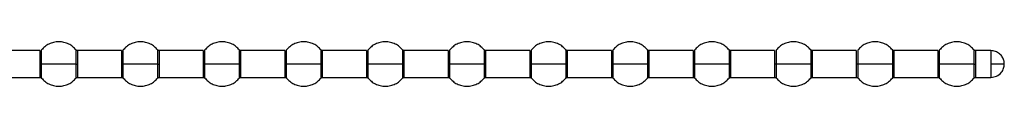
# Paper-space layout 'Sheet2' of a CAD drawing. Header units: millimetres. Extents: x 0 to 1118, y 0 to 864.
# Tile 75 of 232: x 348.874 to 370.986, y 478.075 to 479.075. Entities that reach past the tile are written whole.
import ezdxf

# ---------------------------------------------------------------- set-up
doc = ezdxf.new("R2010")
doc.units = ezdxf.units.MM

psp = doc.layouts.new('Sheet2')

# ---------------------------------------------------------------- linework, layer by layer
at = {"color": 7, "linetype": 'Continuous', "lineweight": 30}
for p, q in [((349.3286, 478.8745), (348.3438, 478.8745)), ((351.1619, 478.8745), (350.1771, 478.8745)), ((352.9952, 478.8745), (352.0104, 478.8745)), ((354.8286, 478.8745), (353.8438, 478.8745)), ((356.6619, 478.8745), (355.6771, 478.8745)), ((358.4952, 478.8745), (357.5104, 478.8745)), ((360.3286, 478.8745), (359.3438, 478.8745)), ((362.1619, 478.8745), (361.1771, 478.8745)), ((363.9952, 478.8745), (363.0104, 478.8745)), ((365.8286, 478.8745), (364.8438, 478.8745)), ((367.6619, 478.8745), (366.6771, 478.8745)), ((369.4952, 478.8745), (368.5104, 478.8745)), ((370.6862, 478.8745), (370.3438, 478.8745)), ((366.6385, 478.5745), (366.6385, 478.5118)), ((348.3438, 478.2745), (349.3286, 478.2745)), ((350.1771, 478.2745), (351.1619, 478.2745)), ((352.0104, 478.2745), (352.9952, 478.2745)), ((353.8438, 478.2745), (354.8286, 478.2745)), ((355.6771, 478.2745), (356.6619, 478.2745)), ((357.5104, 478.2745), (358.4952, 478.2745)), ((359.3438, 478.2745), (360.3286, 478.2745)), ((361.1771, 478.2745), (362.1619, 478.2745)), ((363.0104, 478.2745), (363.9952, 478.2745)), ((364.8438, 478.2745), (365.8286, 478.2745)), ((366.6771, 478.2745), (367.6619, 478.2745)), ((368.5104, 478.2745), (369.4952, 478.2745)), ((370.3438, 478.2745), (370.6862, 478.2745))]:
    psp.add_line(p, q, dxfattribs=at)
at = {"color": 8, "linetype": 'Continuous', "lineweight": 30}
for p, q in [((349.3286, 478.8745), (349.3286, 478.5745)), ((350.1385, 478.8927), (350.1385, 478.5745)), ((350.1771, 478.5745), (350.1771, 478.8745)), ((351.1619, 478.8745), (351.1619, 478.5745)), ((351.9719, 478.8927), (351.9719, 478.5745)), ((352.0104, 478.5745), (352.0104, 478.8745)), ((352.9952, 478.8745), (352.9952, 478.5745)), ((353.8052, 478.8927), (353.8052, 478.5745)), ((353.8438, 478.5745), (353.8438, 478.8745)), ((354.8286, 478.8745), (354.8286, 478.5745)), ((355.6385, 478.8927), (355.6385, 478.5745)), ((355.6771, 478.5745), (355.6771, 478.8745)), ((356.6619, 478.8745), (356.6619, 478.5745)), ((357.4719, 478.8927), (357.4719, 478.5745)), ((357.5104, 478.5745), (357.5104, 478.8745)), ((358.4952, 478.8745), (358.4952, 478.5745)), ((359.3052, 478.8927), (359.3052, 478.5745)), ((359.3438, 478.5745), (359.3438, 478.8745)), ((360.3286, 478.8745), (360.3286, 478.5745)), ((361.1385, 478.8927), (361.1385, 478.5745)), ((361.1771, 478.5745), (361.1771, 478.8745)), ((362.1619, 478.8745), (362.1619, 478.5745)), ((362.9719, 478.8927), (362.9719, 478.5745)), ((363.0104, 478.5745), (363.0104, 478.8745)), ((363.9952, 478.8745), (363.9952, 478.5745)), ((364.8052, 478.8927), (364.8052, 478.5745)), ((364.8438, 478.5745), (364.8438, 478.8745)), ((365.8286, 478.8745), (365.8286, 478.5745)), ((366.6385, 478.8927), (366.6385, 478.5745)), ((366.6771, 478.5154), (366.6771, 478.8745)), ((367.6619, 478.8745), (367.6619, 478.5745)), ((368.4719, 478.8927), (368.4719, 478.5745)), ((368.5104, 478.5745), (368.5104, 478.8745)), ((369.4952, 478.8745), (369.4952, 478.5745)), ((370.3052, 478.8927), (370.3052, 478.5745)), ((370.3438, 478.5745), (370.3438, 478.8745)), ((370.6862, 478.8745), (370.6862, 478.5745)), ((349.3286, 478.5745), (349.3286, 478.2745)), ((349.3671, 478.2563), (349.3671, 478.5745)), ((350.1385, 478.5745), (350.1385, 478.2563)), ((350.1771, 478.2745), (350.1771, 478.5745)), ((351.1619, 478.5745), (351.1619, 478.2745)), ((351.2005, 478.2563), (351.2005, 478.5745)), ((351.9719, 478.5745), (351.9719, 478.2563)), ((352.0104, 478.2745), (352.0104, 478.5745)), ((352.9952, 478.5745), (352.9952, 478.2745)), ((353.0338, 478.2563), (353.0338, 478.5745)), ((353.8052, 478.5745), (353.8052, 478.2563)), ((353.8438, 478.2745), (353.8438, 478.5745)), ((354.8286, 478.5745), (354.8286, 478.2745)), ((354.8671, 478.2563), (354.8671, 478.5745)), ((355.6385, 478.5745), (355.6385, 478.2563)), ((355.6771, 478.2745), (355.6771, 478.5745)), ((356.6619, 478.5745), (356.6619, 478.2745)), ((356.7005, 478.2563), (356.7005, 478.5745)), ((357.4719, 478.5745), (357.4719, 478.2563)), ((357.5104, 478.2745), (357.5104, 478.5745)), ((358.4952, 478.5745), (358.4952, 478.2745)), ((358.5338, 478.2563), (358.5338, 478.5745)), ((359.3052, 478.5745), (359.3052, 478.2563)), ((359.3438, 478.2745), (359.3438, 478.5745)), ((360.3286, 478.5745), (360.3286, 478.2745)), ((360.3671, 478.2563), (360.3671, 478.5745)), ((361.1385, 478.5745), (361.1385, 478.2563)), ((361.1771, 478.2745), (361.1771, 478.5745)), ((362.1619, 478.5745), (362.1619, 478.2745)), ((362.2005, 478.2563), (362.2005, 478.5745)), ((362.9719, 478.5745), (362.9719, 478.2563)), ((363.0104, 478.2745), (363.0104, 478.5745)), ((363.9952, 478.5745), (363.9952, 478.2745)), ((364.0338, 478.2563), (364.0338, 478.5745)), ((364.8052, 478.5745), (364.8052, 478.2563)), ((364.8438, 478.2745), (364.8438, 478.5745)), ((365.8286, 478.5745), (365.8286, 478.2745)), ((365.8671, 478.2563), (365.8671, 478.5745)), ((366.6385, 478.5118), (366.6385, 478.2563)), ((366.6771, 478.2745), (366.6771, 478.5154)), ((367.6619, 478.5745), (367.6619, 478.2745)), ((367.7005, 478.2563), (367.7005, 478.5745)), ((368.4719, 478.5745), (368.4719, 478.2563)), ((368.5104, 478.2745), (368.5104, 478.5745)), ((369.4952, 478.5745), (369.4952, 478.2745)), ((369.5338, 478.2563), (369.5338, 478.5745)), ((370.3052, 478.5745), (370.3052, 478.2563)), ((370.3438, 478.2745), (370.3438, 478.5745)), ((370.6862, 478.5745), (370.6862, 478.2745))]:
    psp.add_line(p, q, dxfattribs=at)
at = {"color": 7, "linetype": 'Continuous', "lineweight": 30}
for points, knots in [([(350.1385, 478.8927), (350.1157, 478.9173), (350.0682, 478.9685), (349.976, 479.0263), (349.8692, 479.0655), (349.7528, 479.0791), (349.6365, 479.0655), (349.5296, 479.0263), (349.4375, 478.9685), (349.39, 478.9173), (349.3671, 478.8927)], [0, 0, 0, 0, 0.1143138, 0.2373115, 0.3668842, 0.4999998, 0.6331211, 0.7626885, 0.8856862, 1, 1, 1, 1]), ([(351.9719, 478.8927), (351.949, 478.9173), (351.9015, 478.9685), (351.8094, 479.0263), (351.7025, 479.0655), (351.5862, 479.0791), (351.4698, 479.0655), (351.363, 479.0263), (351.2708, 478.9685), (351.2233, 478.9173), (351.2005, 478.8927)], [0, 0, 0, 0, 0.1143103, 0.2373133, 0.3668813, 0.4999976, 0.6331194, 0.7626874, 0.8856857, 1, 1, 1, 1]), ([(353.8052, 478.8927), (353.7823, 478.9173), (353.7348, 478.9685), (353.6427, 479.0263), (353.5358, 479.0655), (353.4195, 479.0791), (353.3032, 479.0655), (353.1963, 479.0263), (353.1042, 478.9685), (353.0567, 478.9173), (353.0338, 478.8927)], [0, 0, 0, 0, 0.1143144, 0.2373128, 0.3668809, 0.5000028, 0.6331191, 0.7626872, 0.8856856, 1, 1, 1, 1]), ([(355.6385, 478.8927), (355.6157, 478.9173), (355.5682, 478.9685), (355.476, 479.0263), (355.3692, 479.0655), (355.2528, 479.0791), (355.1365, 479.0655), (355.0296, 479.0263), (354.9375, 478.9685), (354.89, 478.9173), (354.8671, 478.8927)], [0, 0, 0, 0, 0.1143143, 0.2373126, 0.3668806, 0.5000024, 0.6331187, 0.7626867, 0.8856897, 1, 1, 1, 1]), ([(357.4719, 478.8927), (357.449, 478.9173), (357.4015, 478.9685), (357.3094, 479.0263), (357.2025, 479.0655), (357.0862, 479.0791), (356.9698, 479.0655), (356.863, 479.0263), (356.7708, 478.9685), (356.7233, 478.9173), (356.7005, 478.8927)], [0, 0, 0, 0, 0.1143138, 0.2373115, 0.3668842, 0.4999998, 0.6331211, 0.7626885, 0.8856862, 1, 1, 1, 1]), ([(359.3052, 478.8927), (359.2823, 478.9173), (359.2349, 478.9685), (359.1427, 479.0263), (359.0358, 479.0655), (358.9195, 479.0791), (358.8032, 479.0655), (358.6963, 479.0263), (358.6042, 478.9685), (358.5567, 478.9173), (358.5338, 478.8927)], [0, 0, 0, 0, 0.1143103, 0.2373133, 0.3668813, 0.4999976, 0.6331194, 0.7626874, 0.8856857, 1, 1, 1, 1]), ([(361.1385, 478.8927), (361.1157, 478.9173), (361.0682, 478.9685), (360.976, 479.0263), (360.8692, 479.0655), (360.7528, 479.0791), (360.6365, 479.0655), (360.5296, 479.0263), (360.4375, 478.9685), (360.39, 478.9173), (360.3671, 478.8927)], [0, 0, 0, 0, 0.1143144, 0.2373128, 0.3668809, 0.5000028, 0.6331191, 0.7626872, 0.8856856, 1, 1, 1, 1]), ([(362.9719, 478.8927), (362.949, 478.9173), (362.9015, 478.9685), (362.8094, 479.0263), (362.7025, 479.0655), (362.5862, 479.0791), (362.4698, 479.0655), (362.363, 479.0263), (362.2708, 478.9685), (362.2233, 478.9173), (362.2005, 478.8927)], [0, 0, 0, 0, 0.1143143, 0.2373126, 0.3668806, 0.5000024, 0.6331187, 0.7626867, 0.8856897, 1, 1, 1, 1]), ([(364.8052, 478.8927), (364.7823, 478.9173), (364.7349, 478.9685), (364.6427, 479.0263), (364.5358, 479.0655), (364.4195, 479.0791), (364.3032, 479.0655), (364.1963, 479.0263), (364.1042, 478.9685), (364.0567, 478.9173), (364.0338, 478.8927)], [0, 0, 0, 0, 0.1143137, 0.2373114, 0.3668788, 0.5, 0.6331212, 0.7626886, 0.8856863, 1, 1, 1, 1]), ([(366.6385, 478.8927), (366.6157, 478.9173), (366.5682, 478.9685), (366.476, 479.0263), (366.3692, 479.0655), (366.2528, 479.0791), (366.1365, 479.0655), (366.0296, 479.0263), (365.9375, 478.9685), (365.89, 478.9173), (365.8671, 478.8927)], [0, 0, 0, 0, 0.1143103, 0.2373133, 0.3668813, 0.4999976, 0.6331194, 0.7626874, 0.8856857, 1, 1, 1, 1]), ([(368.4719, 478.8927), (368.449, 478.9173), (368.4015, 478.9685), (368.3094, 479.0263), (368.2025, 479.0655), (368.0862, 479.0791), (367.9698, 479.0655), (367.863, 479.0263), (367.7708, 478.9685), (367.7233, 478.9173), (367.7005, 478.8927)], [0, 0, 0, 0, 0.1143144, 0.2373128, 0.3668809, 0.5000028, 0.6331191, 0.7626872, 0.8856856, 1, 1, 1, 1]), ([(370.3052, 478.8927), (370.2823, 478.9173), (370.2348, 478.9685), (370.1427, 479.0263), (370.0358, 479.0655), (369.9195, 479.0791), (369.8032, 479.0655), (369.6963, 479.0263), (369.6042, 478.9685), (369.5567, 478.9173), (369.5338, 478.8927)], [0, 0, 0, 0, 0.1143143, 0.2373126, 0.3668806, 0.5000024, 0.6331187, 0.7626867, 0.8856897, 1, 1, 1, 1]), ([(350.1771, 478.8745), (350.1735, 478.8748), (350.1661, 478.8752), (350.1555, 478.879), (350.1459, 478.8848), (350.1409, 478.8902), (350.1384, 478.8929)], [0, 0, 0, 0, 0.2469998, 0.5002299, 0.7531884, 1, 1, 1, 1]), ([(352.0104, 478.8745), (352.0068, 478.8748), (351.9994, 478.8752), (351.9889, 478.879), (351.9793, 478.8848), (351.9742, 478.8902), (351.9717, 478.8929)], [0, 0, 0, 0, 0.2470223, 0.5001691, 0.7532463, 1, 1, 1, 1]), ([(353.8438, 478.8745), (353.8401, 478.8748), (353.8327, 478.8752), (353.8222, 478.879), (353.8126, 478.8848), (353.8076, 478.8902), (353.8051, 478.8929)], [0, 0, 0, 0, 0.2470025, 0.5001289, 0.7531858, 1, 1, 1, 1]), ([(355.6771, 478.8745), (355.6735, 478.8748), (355.6661, 478.8752), (355.6555, 478.879), (355.6459, 478.8848), (355.6409, 478.8902), (355.6384, 478.8929)], [0, 0, 0, 0, 0.2469998, 0.5002299, 0.7531884, 1, 1, 1, 1]), ([(357.5104, 478.8745), (357.5068, 478.8748), (357.4994, 478.8752), (357.4889, 478.879), (357.4793, 478.8848), (357.4742, 478.8902), (357.4717, 478.8929)], [0, 0, 0, 0, 0.2469998, 0.5002299, 0.7531884, 1, 1, 1, 1]), ([(359.3438, 478.8745), (359.3401, 478.8748), (359.3327, 478.8752), (359.3222, 478.879), (359.3126, 478.8848), (359.3076, 478.8902), (359.3051, 478.8929)], [0, 0, 0, 0, 0.2470223, 0.5001691, 0.7532463, 1, 1, 1, 1]), ([(361.1771, 478.8745), (361.1735, 478.8748), (361.1661, 478.8752), (361.1555, 478.879), (361.1459, 478.8848), (361.1409, 478.8902), (361.1384, 478.8929)], [0, 0, 0, 0, 0.2470025, 0.5001289, 0.7531858, 1, 1, 1, 1]), ([(363.0104, 478.8745), (363.0068, 478.8748), (362.9994, 478.8752), (362.9889, 478.879), (362.9793, 478.8848), (362.9742, 478.8902), (362.9717, 478.8929)], [0, 0, 0, 0, 0.2469998, 0.5002299, 0.7531884, 1, 1, 1, 1]), ([(364.8438, 478.8745), (364.8401, 478.8748), (364.8327, 478.8752), (364.8222, 478.879), (364.8126, 478.8848), (364.8076, 478.8902), (364.8051, 478.8929)], [0, 0, 0, 0, 0.2469998, 0.5002299, 0.7531884, 1, 1, 1, 1]), ([(366.6771, 478.8745), (366.6735, 478.8747), (366.6661, 478.8752), (366.6556, 478.879), (366.646, 478.8847), (366.641, 478.89), (366.6385, 478.8927)], [0, 0, 0, 0, 0.2468948, 0.5000307, 0.7530777, 1, 1, 1, 1]), ([(368.5104, 478.8745), (368.5068, 478.8748), (368.4994, 478.8752), (368.4889, 478.879), (368.4793, 478.8848), (368.4742, 478.8902), (368.4717, 478.8929)], [0, 0, 0, 0, 0.2470025, 0.5001289, 0.7531858, 1, 1, 1, 1]), ([(370.3438, 478.8745), (370.3401, 478.8748), (370.3327, 478.8752), (370.3222, 478.879), (370.3126, 478.8848), (370.3076, 478.8902), (370.3051, 478.8929)], [0, 0, 0, 0, 0.2469998, 0.5002299, 0.7531884, 1, 1, 1, 1]), ([(370.9862, 478.5745), (370.9841, 478.6014), (370.9797, 478.6575), (370.9428, 478.7381), (370.8794, 478.811), (370.7902, 478.8642), (370.7201, 478.8712), (370.6862, 478.8745)], [0, 0, 0, 0, 0.1712711, 0.3580633, 0.5538391, 0.7837807, 1, 1, 1, 1]), ([(349.3671, 478.5745), (349.361, 478.5745), (349.35, 478.5745), (349.3351, 478.5745), (349.3286, 478.5745)], [0, 0, 0, 0, 0.5599225, 1, 1, 1, 1]), ([(350.1385, 478.5745), (350.1025, 478.5745), (350.0269, 478.5745), (349.87, 478.5745), (349.6874, 478.5745), (349.5027, 478.5745), (349.4108, 478.5745), (349.3671, 478.5745)], [0, 0, 0, 0, 0.174208, 0.3654414, 0.5645251, 0.7930036, 1, 1, 1, 1]), ([(350.1385, 478.5745), (350.1447, 478.5745), (350.1557, 478.5745), (350.1706, 478.5745), (350.1771, 478.5745)], [0, 0, 0, 0, 0.5599225, 1, 1, 1, 1]), ([(351.2005, 478.5745), (351.1943, 478.5745), (351.1833, 478.5745), (351.1684, 478.5745), (351.1619, 478.5745)], [0, 0, 0, 0, 0.5600253, 1, 1, 1, 1]), ([(351.9719, 478.5745), (351.9358, 478.5745), (351.8603, 478.5745), (351.7033, 478.5745), (351.5207, 478.5745), (351.336, 478.5745), (351.2442, 478.5745), (351.2005, 478.5745)], [0, 0, 0, 0, 0.1742044, 0.3654386, 0.5645287, 0.7930028, 1, 1, 1, 1]), ([(351.9719, 478.5745), (351.978, 478.5745), (351.989, 478.5745), (352.0039, 478.5745), (352.0104, 478.5745)], [0, 0, 0, 0, 0.5600253, 1, 1, 1, 1]), ([(353.0338, 478.5745), (353.0276, 478.5745), (353.0166, 478.5745), (353.0018, 478.5745), (352.9952, 478.5745)], [0, 0, 0, 0, 0.5600253, 1, 1, 1, 1]), ([(353.8052, 478.5745), (353.7692, 478.5745), (353.6936, 478.5745), (353.5367, 478.5745), (353.3541, 478.5745), (353.1694, 478.5745), (353.0775, 478.5745), (353.0338, 478.5745)], [0, 0, 0, 0, 0.17420872, 0.36544299, 0.5645275, 0.79300709, 1, 1, 1, 1]), ([(353.8052, 478.5745), (353.8114, 478.5745), (353.8224, 478.5745), (353.8372, 478.5745), (353.8438, 478.5745)], [0, 0, 0, 0, 0.5600253, 1, 1, 1, 1]), ([(354.8671, 478.5745), (354.861, 478.5745), (354.85, 478.5745), (354.8351, 478.5745), (354.8286, 478.5745)], [0, 0, 0, 0, 0.5600253, 1, 1, 1, 1]), ([(355.6385, 478.5745), (355.6025, 478.5745), (355.5269, 478.5745), (355.37, 478.5745), (355.1874, 478.5745), (355.0027, 478.5745), (354.9108, 478.5745), (354.8671, 478.5745)], [0, 0, 0, 0, 0.17420872, 0.36544299, 0.5645275, 0.79300709, 1, 1, 1, 1]), ([(355.6385, 478.5745), (355.6447, 478.5745), (355.6557, 478.5745), (355.6706, 478.5745), (355.6771, 478.5745)], [0, 0, 0, 0, 0.5600253, 1, 1, 1, 1]), ([(356.7005, 478.5745), (356.6943, 478.5745), (356.6833, 478.5745), (356.6684, 478.5745), (356.6619, 478.5745)], [0, 0, 0, 0, 0.5599225, 1, 1, 1, 1]), ([(357.4719, 478.5745), (357.4358, 478.5745), (357.3603, 478.5745), (357.2033, 478.5745), (357.0207, 478.5745), (356.836, 478.5745), (356.7442, 478.5745), (356.7005, 478.5745)], [0, 0, 0, 0, 0.174208, 0.3654414, 0.5645251, 0.7930036, 1, 1, 1, 1]), ([(357.4719, 478.5745), (357.478, 478.5745), (357.489, 478.5745), (357.5039, 478.5745), (357.5104, 478.5745)], [0, 0, 0, 0, 0.5599225, 1, 1, 1, 1]), ([(358.5338, 478.5745), (358.5276, 478.5745), (358.5166, 478.5745), (358.5018, 478.5745), (358.4952, 478.5745)], [0, 0, 0, 0, 0.5600253, 1, 1, 1, 1]), ([(359.3052, 478.5745), (359.2692, 478.5745), (359.1936, 478.5745), (359.0367, 478.5745), (358.8541, 478.5745), (358.6694, 478.5745), (358.5775, 478.5745), (358.5338, 478.5745)], [0, 0, 0, 0, 0.1742044, 0.3654386, 0.5645287, 0.7930028, 1, 1, 1, 1]), ([(359.3052, 478.5745), (359.3114, 478.5745), (359.3224, 478.5745), (359.3372, 478.5745), (359.3438, 478.5745)], [0, 0, 0, 0, 0.5600253, 1, 1, 1, 1]), ([(360.3671, 478.5745), (360.361, 478.5745), (360.35, 478.5745), (360.3351, 478.5745), (360.3286, 478.5745)], [0, 0, 0, 0, 0.5600253, 1, 1, 1, 1]), ([(361.1385, 478.5745), (361.1025, 478.5745), (361.0269, 478.5745), (360.87, 478.5745), (360.6874, 478.5745), (360.5027, 478.5745), (360.4108, 478.5745), (360.3671, 478.5745)], [0, 0, 0, 0, 0.17420872, 0.36544299, 0.5645275, 0.79300709, 1, 1, 1, 1]), ([(361.1385, 478.5745), (361.1447, 478.5745), (361.1557, 478.5745), (361.1706, 478.5745), (361.1771, 478.5745)], [0, 0, 0, 0, 0.5600253, 1, 1, 1, 1]), ([(362.2005, 478.5745), (362.1943, 478.5745), (362.1833, 478.5745), (362.1684, 478.5745), (362.1619, 478.5745)], [0, 0, 0, 0, 0.5600253, 1, 1, 1, 1]), ([(362.9719, 478.5745), (362.9358, 478.5745), (362.8603, 478.5745), (362.7033, 478.5745), (362.5207, 478.5745), (362.336, 478.5745), (362.2442, 478.5745), (362.2005, 478.5745)], [0, 0, 0, 0, 0.17420872, 0.36544299, 0.5645275, 0.79300709, 1, 1, 1, 1]), ([(362.9719, 478.5745), (362.978, 478.5745), (362.9891, 478.5745), (363.0039, 478.5745), (363.0104, 478.5745)], [0, 0, 0, 0, 0.5600253, 1, 1, 1, 1]), ([(364.0338, 478.5745), (364.0276, 478.5745), (364.0166, 478.5745), (364.0018, 478.5745), (363.9952, 478.5745)], [0, 0, 0, 0, 0.5599225, 1, 1, 1, 1]), ([(364.8052, 478.5745), (364.7692, 478.5745), (364.6936, 478.5745), (364.5367, 478.5745), (364.3541, 478.5745), (364.1694, 478.5745), (364.0775, 478.5745), (364.0338, 478.5745)], [0, 0, 0, 0, 0.174208, 0.3654414, 0.5645251, 0.7930036, 1, 1, 1, 1]), ([(364.8052, 478.5745), (364.8114, 478.5745), (364.8224, 478.5745), (364.8372, 478.5745), (364.8438, 478.5745)], [0, 0, 0, 0, 0.5599225, 1, 1, 1, 1]), ([(365.8671, 478.5745), (365.861, 478.5745), (365.85, 478.5745), (365.8351, 478.5745), (365.8286, 478.5745)], [0, 0, 0, 0, 0.5600253, 1, 1, 1, 1]), ([(366.6385, 478.5745), (366.6025, 478.5745), (366.5269, 478.5745), (366.37, 478.5745), (366.1874, 478.5745), (366.0027, 478.5745), (365.9108, 478.5745), (365.8671, 478.5745)], [0, 0, 0, 0, 0.1742044, 0.3654386, 0.5645287, 0.7930028, 1, 1, 1, 1]), ([(366.6385, 478.5118), (366.641, 478.5123), (366.646, 478.5133), (366.6556, 478.5145), (366.6661, 478.5152), (366.6735, 478.5153), (366.6771, 478.5154)], [0, 0, 0, 0, 0.246961, 0.5000251, 0.7531278, 1, 1, 1, 1]), ([(367.7005, 478.5745), (367.6943, 478.5745), (367.6833, 478.5745), (367.6684, 478.5745), (367.6619, 478.5745)], [0, 0, 0, 0, 0.5600253, 1, 1, 1, 1]), ([(368.4719, 478.5745), (368.4358, 478.5745), (368.3603, 478.5745), (368.2033, 478.5745), (368.0207, 478.5745), (367.836, 478.5745), (367.7442, 478.5745), (367.7005, 478.5745)], [0, 0, 0, 0, 0.17420872, 0.36544299, 0.5645275, 0.79300709, 1, 1, 1, 1]), ([(368.4719, 478.5745), (368.478, 478.5745), (368.489, 478.5745), (368.5039, 478.5745), (368.5104, 478.5745)], [0, 0, 0, 0, 0.5600253, 1, 1, 1, 1]), ([(369.5338, 478.5745), (369.5276, 478.5745), (369.5166, 478.5745), (369.5018, 478.5745), (369.4952, 478.5745)], [0, 0, 0, 0, 0.5600253, 1, 1, 1, 1]), ([(370.3052, 478.5745), (370.2692, 478.5745), (370.1936, 478.5745), (370.0367, 478.5745), (369.8541, 478.5745), (369.6694, 478.5745), (369.5775, 478.5745), (369.5338, 478.5745)], [0, 0, 0, 0, 0.17420872, 0.36544299, 0.5645275, 0.79300709, 1, 1, 1, 1]), ([(370.3052, 478.5745), (370.3114, 478.5745), (370.3224, 478.5745), (370.3372, 478.5745), (370.3438, 478.5745)], [0, 0, 0, 0, 0.5600253, 1, 1, 1, 1]), ([(370.6862, 478.2745), (370.7299, 478.2801), (370.8199, 478.2916), (370.9203, 478.375), (370.9769, 478.4754), (370.9832, 478.5425), (370.9862, 478.5745)], [0, 0, 0, 0, 0.2779745, 0.5720475, 0.7960737, 1, 1, 1, 1]), ([(370.9862, 478.5745), (370.9841, 478.5745), (370.9797, 478.5745), (370.9428, 478.5745), (370.8794, 478.5745), (370.7902, 478.5745), (370.7201, 478.5745), (370.6862, 478.5745)], [0, 0, 0, 0, 0.1712705, 0.3580742, 0.5538433, 0.7837814, 1, 1, 1, 1]), ([(349.3286, 478.2745), (349.3322, 478.2743), (349.3395, 478.2738), (349.35, 478.2701), (349.3596, 478.2644), (349.3647, 478.259), (349.3671, 478.2563)], [0, 0, 0, 0, 0.2469644, 0.5000547, 0.753053, 1, 1, 1, 1]), ([(349.3671, 478.2563), (349.39, 478.2317), (349.4375, 478.1806), (349.5296, 478.1228), (349.6365, 478.0836), (349.7528, 478.0699), (349.8692, 478.0836), (349.976, 478.1228), (350.0682, 478.1806), (350.1157, 478.2317), (350.1385, 478.2563)], [0, 0, 0, 0, 0.1143062, 0.2373105, 0.3668784, 0.5000002, 0.6331163, 0.7626895, 0.8856938, 1, 1, 1, 1]), ([(350.1384, 478.2562), (350.1409, 478.2589), (350.1459, 478.2643), (350.1555, 478.27), (350.1661, 478.2738), (350.1735, 478.2743), (350.1771, 478.2745)], [0, 0, 0, 0, 0.2467943, 0.4998536, 0.752993, 1, 1, 1, 1]), ([(351.1619, 478.2745), (351.1655, 478.2743), (351.1729, 478.2738), (351.1834, 478.2701), (351.193, 478.2644), (351.198, 478.259), (351.2005, 478.2563)], [0, 0, 0, 0, 0.2469708, 0.4999608, 0.7529656, 1, 1, 1, 1]), ([(351.2005, 478.2563), (351.2233, 478.2317), (351.2708, 478.1806), (351.363, 478.1228), (351.4698, 478.0836), (351.5862, 478.0699), (351.7025, 478.0836), (351.8094, 478.1228), (351.9015, 478.1806), (351.949, 478.2317), (351.9719, 478.2563)], [0, 0, 0, 0, 0.1143068, 0.2373116, 0.3668801, 0.5000024, 0.6331192, 0.7626876, 0.8856973, 1, 1, 1, 1]), ([(351.9717, 478.2562), (351.9742, 478.2589), (351.9793, 478.2643), (351.9889, 478.27), (351.9994, 478.2738), (352.0068, 478.2743), (352.0104, 478.2745)], [0, 0, 0, 0, 0.2467365, 0.4999145, 0.7529705, 1, 1, 1, 1]), ([(352.9952, 478.2745), (352.9989, 478.2743), (353.0062, 478.2738), (353.0167, 478.2701), (353.0263, 478.2644), (353.0313, 478.259), (353.0338, 478.2563)], [0, 0, 0, 0, 0.2469708, 0.4999608, 0.7529656, 1, 1, 1, 1]), ([(353.0338, 478.2563), (353.0567, 478.2317), (353.1042, 478.1806), (353.1963, 478.1228), (353.3032, 478.0836), (353.4195, 478.0699), (353.5358, 478.0836), (353.6427, 478.1228), (353.7348, 478.1806), (353.7823, 478.2317), (353.8052, 478.2563)], [0, 0, 0, 0, 0.1143068, 0.2373118, 0.3668804, 0.4999972, 0.6331196, 0.7626882, 0.8856932, 1, 1, 1, 1]), ([(353.8051, 478.2562), (353.8076, 478.2589), (353.8126, 478.2643), (353.8222, 478.27), (353.8327, 478.2738), (353.8401, 478.2743), (353.8438, 478.2745)], [0, 0, 0, 0, 0.246797, 0.4999546, 0.7529903, 1, 1, 1, 1]), ([(354.8286, 478.2745), (354.8322, 478.2743), (354.8395, 478.2738), (354.85, 478.2701), (354.8596, 478.2644), (354.8647, 478.259), (354.8671, 478.2563)], [0, 0, 0, 0, 0.2468599, 0.4999581, 0.7529643, 1, 1, 1, 1]), ([(354.8671, 478.2563), (354.89, 478.2317), (354.9375, 478.1806), (355.0296, 478.1228), (355.1365, 478.0836), (355.2528, 478.0699), (355.3692, 478.0836), (355.476, 478.1228), (355.5682, 478.1806), (355.6157, 478.2317), (355.6385, 478.2563)], [0, 0, 0, 0, 0.1143027, 0.2373124, 0.3668808, 0.4999976, 0.6331199, 0.7626884, 0.8856932, 1, 1, 1, 1]), ([(355.6384, 478.2562), (355.6409, 478.2589), (355.6459, 478.2643), (355.6555, 478.27), (355.6661, 478.2738), (355.6735, 478.2743), (355.6771, 478.2745)], [0, 0, 0, 0, 0.2467943, 0.4998536, 0.752993, 1, 1, 1, 1]), ([(356.6619, 478.2745), (356.6655, 478.2743), (356.6729, 478.2738), (356.6834, 478.2701), (356.693, 478.2644), (356.698, 478.259), (356.7005, 478.2563)], [0, 0, 0, 0, 0.2469644, 0.5000547, 0.753053, 1, 1, 1, 1]), ([(356.7005, 478.2563), (356.7233, 478.2317), (356.7708, 478.1806), (356.863, 478.1228), (356.9698, 478.0836), (357.0862, 478.0699), (357.2025, 478.0836), (357.3094, 478.1228), (357.4015, 478.1806), (357.449, 478.2317), (357.4719, 478.2563)], [0, 0, 0, 0, 0.1143062, 0.2373105, 0.3668784, 0.5000002, 0.6331163, 0.7626895, 0.8856938, 1, 1, 1, 1]), ([(357.4717, 478.2562), (357.4742, 478.2589), (357.4793, 478.2643), (357.4889, 478.27), (357.4994, 478.2738), (357.5068, 478.2743), (357.5104, 478.2745)], [0, 0, 0, 0, 0.2467943, 0.4998536, 0.752993, 1, 1, 1, 1]), ([(358.4952, 478.2745), (358.4989, 478.2743), (358.5062, 478.2738), (358.5167, 478.2701), (358.5263, 478.2644), (358.5313, 478.259), (358.5338, 478.2563)], [0, 0, 0, 0, 0.2469708, 0.4999608, 0.7529656, 1, 1, 1, 1]), ([(358.5338, 478.2563), (358.5567, 478.2317), (358.6042, 478.1806), (358.6963, 478.1228), (358.8032, 478.0836), (358.9195, 478.0699), (359.0358, 478.0836), (359.1427, 478.1228), (359.2348, 478.1806), (359.2823, 478.2317), (359.3052, 478.2563)], [0, 0, 0, 0, 0.1143068, 0.2373116, 0.3668801, 0.5000024, 0.6331192, 0.7626876, 0.8856973, 1, 1, 1, 1]), ([(359.3051, 478.2562), (359.3076, 478.2589), (359.3126, 478.2643), (359.3222, 478.27), (359.3327, 478.2738), (359.3401, 478.2743), (359.3438, 478.2745)], [0, 0, 0, 0, 0.2467365, 0.4999145, 0.7529705, 1, 1, 1, 1]), ([(360.3286, 478.2745), (360.3322, 478.2743), (360.3395, 478.2738), (360.35, 478.2701), (360.3596, 478.2644), (360.3647, 478.259), (360.3671, 478.2563)], [0, 0, 0, 0, 0.2469708, 0.4999608, 0.7529656, 1, 1, 1, 1]), ([(360.3671, 478.2563), (360.39, 478.2317), (360.4375, 478.1806), (360.5296, 478.1228), (360.6365, 478.0836), (360.7528, 478.0699), (360.8692, 478.0836), (360.976, 478.1228), (361.0682, 478.1806), (361.1157, 478.2317), (361.1385, 478.2563)], [0, 0, 0, 0, 0.1143068, 0.2373118, 0.3668804, 0.4999972, 0.6331196, 0.7626882, 0.8856932, 1, 1, 1, 1]), ([(361.1384, 478.2562), (361.1409, 478.2589), (361.1459, 478.2643), (361.1555, 478.27), (361.1661, 478.2738), (361.1735, 478.2743), (361.1771, 478.2745)], [0, 0, 0, 0, 0.246797, 0.4999546, 0.7529903, 1, 1, 1, 1]), ([(362.1619, 478.2745), (362.1655, 478.2743), (362.1729, 478.2738), (362.1834, 478.2701), (362.193, 478.2644), (362.198, 478.259), (362.2005, 478.2563)], [0, 0, 0, 0, 0.2468599, 0.4999581, 0.7529643, 1, 1, 1, 1]), ([(362.2005, 478.2563), (362.2233, 478.2317), (362.2708, 478.1806), (362.363, 478.1228), (362.4698, 478.0836), (362.5862, 478.0699), (362.7025, 478.0836), (362.8094, 478.1228), (362.9015, 478.1806), (362.949, 478.2317), (362.9719, 478.2563)], [0, 0, 0, 0, 0.1143027, 0.2373124, 0.3668808, 0.4999976, 0.6331199, 0.7626884, 0.8856932, 1, 1, 1, 1]), ([(362.9717, 478.2562), (362.9742, 478.2589), (362.9793, 478.2643), (362.9889, 478.27), (362.9994, 478.2738), (363.0068, 478.2743), (363.0104, 478.2745)], [0, 0, 0, 0, 0.2467943, 0.4998536, 0.752993, 1, 1, 1, 1]), ([(363.9952, 478.2745), (363.9989, 478.2743), (364.0062, 478.2738), (364.0167, 478.2701), (364.0263, 478.2644), (364.0313, 478.259), (364.0338, 478.2563)], [0, 0, 0, 0, 0.2469644, 0.5000547, 0.753053, 1, 1, 1, 1]), ([(364.0338, 478.2563), (364.0567, 478.2317), (364.1042, 478.1806), (364.1963, 478.1228), (364.3032, 478.0836), (364.4195, 478.0699), (364.5358, 478.0836), (364.6427, 478.1228), (364.7348, 478.1806), (364.7823, 478.2317), (364.8052, 478.2563)], [0, 0, 0, 0, 0.1143062, 0.2373105, 0.3668783, 0.5, 0.6331217, 0.7626895, 0.8856938, 1, 1, 1, 1]), ([(364.8051, 478.2562), (364.8076, 478.2589), (364.8126, 478.2643), (364.8222, 478.27), (364.8327, 478.2738), (364.8401, 478.2743), (364.8438, 478.2745)], [0, 0, 0, 0, 0.2467943, 0.4998536, 0.752993, 1, 1, 1, 1]), ([(365.8286, 478.2745), (365.8322, 478.2743), (365.8395, 478.2738), (365.85, 478.2701), (365.8596, 478.2644), (365.8647, 478.259), (365.8671, 478.2563)], [0, 0, 0, 0, 0.2469708, 0.4999608, 0.7529656, 1, 1, 1, 1]), ([(365.8671, 478.2563), (365.89, 478.2317), (365.9375, 478.1806), (366.0296, 478.1228), (366.1365, 478.0836), (366.2528, 478.0699), (366.3692, 478.0836), (366.476, 478.1228), (366.5682, 478.1806), (366.6157, 478.2317), (366.6385, 478.2563)], [0, 0, 0, 0, 0.1143068, 0.2373116, 0.3668801, 0.5000024, 0.6331192, 0.7626876, 0.8856973, 1, 1, 1, 1]), ([(366.6385, 478.2563), (366.641, 478.259), (366.646, 478.2644), (366.6556, 478.2701), (366.6661, 478.2738), (366.6735, 478.2743), (366.6771, 478.2745)], [0, 0, 0, 0, 0.246911, 0.500065, 0.7531165, 1, 1, 1, 1]), ([(367.6619, 478.2745), (367.6655, 478.2743), (367.6729, 478.2738), (367.6834, 478.2701), (367.693, 478.2644), (367.698, 478.259), (367.7005, 478.2563)], [0, 0, 0, 0, 0.2469708, 0.4999608, 0.7529656, 1, 1, 1, 1]), ([(367.7005, 478.2563), (367.7233, 478.2317), (367.7708, 478.1806), (367.863, 478.1228), (367.9698, 478.0836), (368.0862, 478.0699), (368.2025, 478.0836), (368.3094, 478.1228), (368.4015, 478.1806), (368.449, 478.2317), (368.4719, 478.2563)], [0, 0, 0, 0, 0.1143068, 0.2373118, 0.3668804, 0.4999972, 0.6331196, 0.7626882, 0.8856932, 1, 1, 1, 1]), ([(368.4717, 478.2562), (368.4742, 478.2589), (368.4793, 478.2643), (368.4889, 478.27), (368.4994, 478.2738), (368.5068, 478.2743), (368.5104, 478.2745)], [0, 0, 0, 0, 0.246797, 0.4999546, 0.7529903, 1, 1, 1, 1]), ([(369.4952, 478.2745), (369.4989, 478.2743), (369.5062, 478.2738), (369.5167, 478.2701), (369.5263, 478.2644), (369.5313, 478.259), (369.5338, 478.2563)], [0, 0, 0, 0, 0.2468599, 0.4999581, 0.7529643, 1, 1, 1, 1]), ([(369.5338, 478.2563), (369.5567, 478.2317), (369.6042, 478.1806), (369.6963, 478.1228), (369.8032, 478.0836), (369.9195, 478.0699), (370.0358, 478.0836), (370.1427, 478.1228), (370.2348, 478.1806), (370.2823, 478.2317), (370.3052, 478.2563)], [0, 0, 0, 0, 0.1143027, 0.2373124, 0.3668808, 0.4999976, 0.6331199, 0.7626884, 0.8856932, 1, 1, 1, 1]), ([(370.3051, 478.2562), (370.3076, 478.2589), (370.3126, 478.2643), (370.3222, 478.27), (370.3327, 478.2738), (370.3401, 478.2743), (370.3438, 478.2745)], [0, 0, 0, 0, 0.2467943, 0.4998536, 0.752993, 1, 1, 1, 1])]:
    psp.add_open_spline(points, degree=3, knots=knots, dxfattribs=at)
at = {"color": 8, "linetype": 'Continuous', "lineweight": 30}
for points in [[(349.3671, 478.5745), (349.3671, 478.6046), (349.3671, 478.6727), (349.3671, 478.7553), (349.3671, 478.8174), (349.3671, 478.8583), (349.3671, 478.8871), (349.3671, 478.8908), (349.3671, 478.8927)], [(351.2005, 478.5745), (351.2005, 478.6046), (351.2005, 478.6727), (351.2005, 478.7553), (351.2005, 478.8174), (351.2005, 478.8583), (351.2005, 478.8871), (351.2005, 478.8908), (351.2005, 478.8927)], [(353.0338, 478.5745), (353.0338, 478.6046), (353.0338, 478.6727), (353.0338, 478.7553), (353.0338, 478.8174), (353.0338, 478.8583), (353.0338, 478.8871), (353.0338, 478.8908), (353.0338, 478.8927)], [(354.8671, 478.5745), (354.8671, 478.6046), (354.8671, 478.6727), (354.8671, 478.7553), (354.8671, 478.8174), (354.8671, 478.8583), (354.8671, 478.8871), (354.8671, 478.8908), (354.8671, 478.8927)], [(356.7005, 478.5745), (356.7005, 478.6046), (356.7005, 478.6727), (356.7005, 478.7553), (356.7005, 478.8174), (356.7005, 478.8583), (356.7005, 478.8871), (356.7005, 478.8908), (356.7005, 478.8927)], [(358.5338, 478.5745), (358.5338, 478.6046), (358.5338, 478.6727), (358.5338, 478.7553), (358.5338, 478.8174), (358.5338, 478.8583), (358.5338, 478.8871), (358.5338, 478.8908), (358.5338, 478.8927)], [(360.3671, 478.5745), (360.3671, 478.6046), (360.3671, 478.6727), (360.3671, 478.7553), (360.3671, 478.8174), (360.3671, 478.8583), (360.3671, 478.8871), (360.3671, 478.8908), (360.3671, 478.8927)], [(362.2005, 478.5745), (362.2005, 478.6046), (362.2005, 478.6727), (362.2005, 478.7553), (362.2005, 478.8174), (362.2005, 478.8583), (362.2005, 478.8871), (362.2005, 478.8908), (362.2005, 478.8927)], [(364.0338, 478.5745), (364.0338, 478.6046), (364.0338, 478.6727), (364.0338, 478.7553), (364.0338, 478.8174), (364.0338, 478.8583), (364.0338, 478.8871), (364.0338, 478.8908), (364.0338, 478.8927)], [(365.8671, 478.5745), (365.8671, 478.6046), (365.8671, 478.6727), (365.8671, 478.7553), (365.8671, 478.8174), (365.8671, 478.8583), (365.8671, 478.8871), (365.8671, 478.8908), (365.8671, 478.8927)], [(367.7005, 478.5745), (367.7005, 478.6046), (367.7005, 478.6727), (367.7005, 478.7553), (367.7005, 478.8174), (367.7005, 478.8583), (367.7005, 478.8871), (367.7005, 478.8908), (367.7005, 478.8927)], [(369.5338, 478.5745), (369.5338, 478.6046), (369.5338, 478.6727), (369.5338, 478.7553), (369.5338, 478.8174), (369.5338, 478.8583), (369.5338, 478.8871), (369.5338, 478.8908), (369.5338, 478.8927)]]:
    psp.add_open_spline(points, degree=3, knots=[0, 0, 0, 0, 0.180635, 0.4091198, 0.5428341, 0.687872, 0.8415683, 1, 1, 1, 1], dxfattribs=at)

doc.saveas('drawing.dxf')
